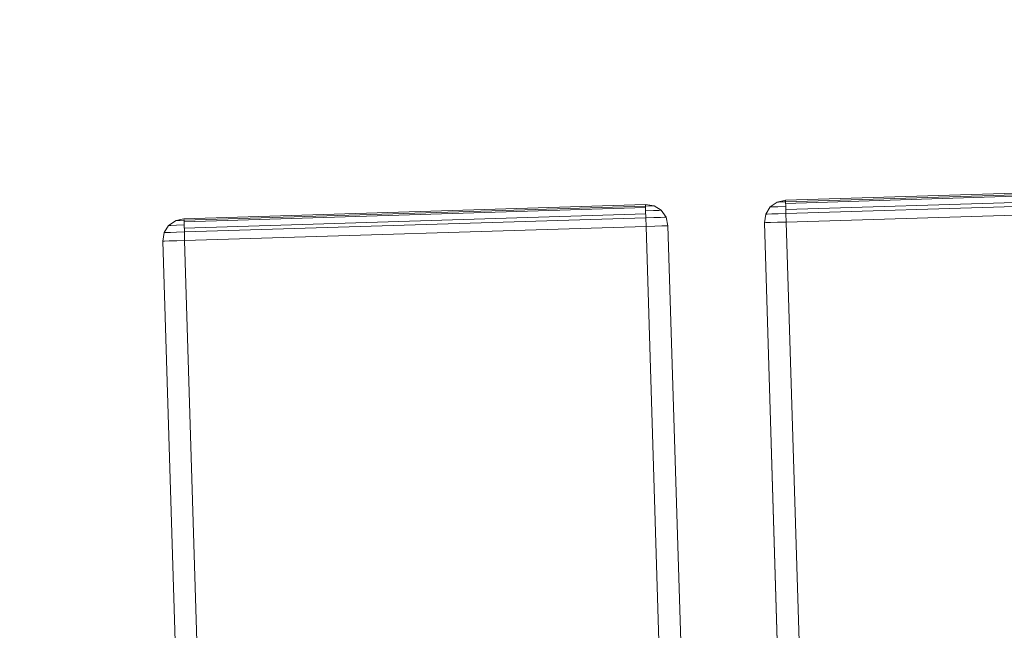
# Model space of a CAD drawing. Extents: x 147111805 to 147230536, y 410950310 to 411028142.
# Tile 54 of 256: x 147161950 to 147162217, y 410975968 to 410976134. Entities that reach past the tile are written whole.
import ezdxf

# ---------------------------------------------------------------- set-up
doc = ezdxf.new("R2010")
doc.units = 0
doc.header["$LTSCALE"] = 100
doc.layers.add('T--A9041--_VERHARDINGEN_Tegels', color=9, linetype='Continuous', transparency=0.3)
doc.layers.add('T--L9071--_TERREINMEUBILAIR_Stoelen', color=1, linetype='Continuous')

# ---------------------------------------------------------------- blocks, each defined once
blk = doc.blocks.new('Picknicktafel 180x160cm')
at = {"layer": 'T--L9071--_TERREINMEUBILAIR_Stoelen', "lineweight": 0}
for p, q in [((1794.09, 294.27), (6.12, 294.27)), ((6.12, 294.27), (1794.09, 294.27)), ((1794.09, 294.27), (6.12, 294.27)), ((1794.09, 294.27), (6.12, 294.27)), ((1794.09, 294.27), (1794.09, 293.84)), ((1794.09, 294.27), (1796.41, 293.84)), ((1796.41, 293.84), (1794.09, 294.27)), ((1794.09, 293.84), (1794.09, 294.27)), ((1794.09, 293.84), (1794.09, 292.58)), ((1794.09, 292.58), (1794.09, 293.84)), ((1796.41, 293.84), (1798.31, 292.58)), ((1798.31, 292.58), (1796.41, 293.84)), ((1796.41, 293.42), (1796.41, 293.84)), ((1796.41, 293.84), (1796.41, 293.42)), ((1794.09, 292.58), (1794.09, 290.47)), ((1794.09, 290.47), (1794.09, 292.58)), ((1796.41, 292.15), (1796.41, 293.42)), ((1796.41, 293.42), (1796.41, 292.15)), ((1796.41, 290.47), (1796.41, 292.15)), ((1796.41, 292.15), (1796.41, 290.47)), ((1798.31, 292.58), (1799.58, 290.47)), ((1799.58, 290.47), (1798.31, 292.58)), ((1798.31, 291.94), (1798.31, 292.58)), ((1798.31, 292.58), (1798.31, 291.94)), ((1798.31, 290.47), (1798.31, 291.94)), ((1798.31, 291.94), (1798.31, 290.47)), ((6.12, 288.35), (1794.09, 288.35)), ((1794.09, 288.35), (6.12, 288.35)), ((1794.09, 288.35), (6.12, 288.35)), ((1794.09, 288.35), (6.12, 288.35)), ((1794.09, 290.47), (1794.09, 288.35)), ((1794.09, 288.35), (1794.09, 290.47)), ((1794.09, 288.35), (1794.09, 163.18)), ((1794.09, 288.35), (1796.41, 288.35)), ((1796.41, 288.35), (1794.09, 288.35)), ((1794.09, 163.18), (1794.09, 288.35)), ((1796.41, 288.35), (1796.41, 290.47)), ((1796.41, 290.47), (1796.41, 288.35)), ((1796.41, 288.35), (1798.31, 288.35)), ((1798.31, 288.35), (1796.41, 288.35)), ((1796.41, 163.18), (1796.41, 288.35)), ((1797.47, 288.35), (1797.47, 163.18)), ((1798.31, 288.35), (1798.31, 290.47)), ((1798.31, 290.47), (1798.31, 288.35)), ((1798.31, 288.35), (1799.58, 288.35)), ((1799.58, 288.35), (1798.31, 288.35)), ((1799.16, 163.18), (1799.16, 288.35)), ((1799.58, 290.47), (1800, 288.35)), ((1800, 288.35), (1799.58, 290.47)), ((1799.58, 290.25), (1799.58, 290.47)), ((1799.58, 290.47), (1799.58, 290.25)), ((1799.58, 289.41), (1799.58, 290.25)), ((1799.58, 290.25), (1799.58, 289.41)), ((1799.58, 288.35), (1799.58, 289.41)), ((1799.58, 289.41), (1799.58, 288.35)), ((1799.58, 288.35), (1800, 288.35)), ((1800, 288.35), (1799.58, 288.35)), ((1799.58, 288.35), (1799.58, 163.18)), ((1800, 288.35), (1800, 163.18)), ((1800, 163.18), (1800, 288.35)), ((1800, 288.35), (1800, 288.35)), ((1800, 163.18), (1800, 288.35)), ((1794.09, 163.18), (6.12, 163.18)), ((6.12, 163.18), (1794.09, 163.18)), ((1794.09, 163.18), (6.12, 163.18)), ((1794.09, 163.18), (6.12, 163.18)), ((1794.09, 163.18), (1794.09, 160.85)), ((1796.41, 163.18), (1794.09, 163.18)), ((1794.09, 163.18), (1796.41, 163.18)), ((1794.09, 160.85), (1794.09, 163.18)), ((1798.31, 163.18), (1796.41, 163.18)), ((1796.41, 163.18), (1798.31, 163.18)), ((1796.41, 161.06), (1796.41, 163.18)), ((1796.41, 163.18), (1796.41, 161.06)), ((1799.58, 163.18), (1798.31, 163.18)), ((1798.31, 163.18), (1799.58, 163.18)), ((1798.31, 161.06), (1798.31, 163.18)), ((1798.31, 163.18), (1798.31, 161.06)), ((1800, 163.18), (1799.58, 163.18)), ((1799.58, 160.85), (1800, 163.18)), ((1800, 163.18), (1799.58, 160.85)), ((1799.58, 163.18), (1800, 163.18)), ((1799.58, 162.12), (1799.58, 163.18)), ((1799.58, 163.18), (1799.58, 162.12)), ((1794.09, 160.85), (1794.09, 158.95)), ((1794.09, 158.95), (1794.09, 160.85)), ((1796.41, 159.17), (1796.41, 161.06)), ((1796.41, 161.06), (1796.41, 159.17)), ((1798.31, 159.59), (1798.31, 161.06)), ((1798.31, 161.06), (1798.31, 159.59)), ((1798.31, 158.95), (1799.58, 160.85)), ((1799.58, 160.85), (1798.31, 158.95)), ((1799.58, 161.28), (1799.58, 162.12)), ((1799.58, 162.12), (1799.58, 161.28)), ((1799.58, 160.85), (1799.58, 161.28)), ((1799.58, 161.28), (1799.58, 160.85)), ((1794.09, 158.95), (1794.09, 157.69)), ((1794.09, 157.69), (1794.09, 158.95)), ((1794.09, 157.69), (1794.09, 157.27)), ((1794.09, 157.27), (1796.41, 157.69)), ((1796.41, 157.69), (1794.09, 157.27)), ((1794.09, 157.27), (1794.09, 157.69)), ((1796.41, 158.11), (1796.41, 159.17)), ((1796.41, 159.17), (1796.41, 158.11)), ((1796.41, 157.69), (1798.31, 158.95)), ((1798.31, 158.95), (1796.41, 157.69)), ((1796.41, 157.69), (1796.41, 158.11)), ((1796.41, 158.11), (1796.41, 157.69)), ((1798.31, 158.95), (1798.31, 159.59)), ((1798.31, 159.59), (1798.31, 158.95)), ((6.12, 157.27), (1794.09, 157.27)), ((1794.09, 157.27), (6.12, 157.27)), ((1794.09, 157.27), (6.12, 157.27)), ((1794.09, 157.27), (6.12, 157.27)), ((1794.09, 131.09), (6.12, 131.09)), ((6.12, 131.09), (1794.09, 131.09)), ((1794.09, 131.09), (6.12, 131.09)), ((1794.09, 131.09), (6.12, 131.09)), ((1794.09, 131.09), (1794.09, 130.67)), ((1794.09, 131.09), (1796.41, 130.67)), ((1796.41, 130.67), (1794.09, 131.09)), ((1794.09, 130.67), (1794.09, 131.09)), ((1794.09, 130.67), (1794.09, 129.4)), ((1794.09, 129.4), (1794.09, 130.67)), ((1794.09, 129.4), (1794.09, 127.5)), ((1794.09, 127.5), (1794.09, 129.4)), ((1796.41, 130.67), (1798.31, 129.4)), ((1798.31, 129.4), (1796.41, 130.67)), ((1796.41, 130.25), (1796.41, 130.67)), ((1796.41, 130.67), (1796.41, 130.25)), ((1796.41, 128.98), (1796.41, 130.25)), ((1796.41, 130.25), (1796.41, 128.98)), ((1796.41, 127.29), (1796.41, 128.98)), ((1796.41, 128.98), (1796.41, 127.29)), ((1798.31, 129.4), (1799.58, 127.5)), ((1799.58, 127.5), (1798.31, 129.4)), ((1798.31, 128.77), (1798.31, 129.4)), ((1798.31, 129.4), (1798.31, 128.77)), ((1798.31, 127.29), (1798.31, 128.77)), ((1798.31, 128.77), (1798.31, 127.29)), ((1794.09, 127.5), (1794.09, 125.18)), ((1794.09, 125.18), (1794.09, 127.5)), ((1796.41, 125.18), (1796.41, 127.29)), ((1796.41, 127.29), (1796.41, 125.18)), ((1798.31, 125.18), (1798.31, 127.29)), ((1798.31, 127.29), (1798.31, 125.18)), ((1799.58, 127.5), (1800, 125.18)), ((1800, 125.18), (1799.58, 127.5)), ((1799.58, 127.08), (1799.58, 127.5)), ((1799.58, 127.5), (1799.58, 127.08)), ((1799.58, 126.23), (1799.58, 127.08)), ((1799.58, 127.08), (1799.58, 126.23)), ((1799.58, 125.18), (1799.58, 126.23)), ((1799.58, 126.23), (1799.58, 125.18)), ((6.12, 125.18), (1794.09, 125.18)), ((1794.09, 125.18), (6.12, 125.18)), ((1794.09, 125.18), (6.12, 125.18)), ((1794.09, 125.18), (6.12, 125.18)), ((1794.09, 125.18), (1794.09, 0)), ((1794.09, 125.18), (1796.41, 125.18)), ((1796.41, 125.18), (1794.09, 125.18)), ((1794.09, 0), (1794.09, 125.18)), ((1796.41, 125.18), (1798.31, 125.18)), ((1798.31, 125.18), (1796.41, 125.18)), ((1796.41, 0), (1796.41, 125.18)), ((1797.47, 125.18), (1797.47, 0)), ((1798.31, 125.18), (1799.58, 125.18)), ((1799.58, 125.18), (1798.31, 125.18)), ((1799.16, 0), (1799.16, 125.18)), ((1799.58, 125.18), (1800, 125.18)), ((1800, 125.18), (1799.58, 125.18)), ((1799.58, 125.18), (1799.58, 0)), ((1800, 125.18), (1800, 0)), ((1800, 0), (1800, 125.18)), ((1800, 125.18), (1800, 125.18)), ((1800, 0), (1800, 125.18))]:
    blk.add_line(p, q, dxfattribs=at)

msp = doc.modelspace()

# ---------------------------------------------------------------- hatches: boundary and pattern name
at = {"layer": 'T--A9041--_VERHARDINGEN_Tegels'}
h = msp.add_hatch(dxfattribs=at)
h.set_pattern_fill('ANSI37', color=256, scale=200, angle=45)
h.paths.add_polyline_path([(147171124.62, 410978496.78), (147171124.62, 410985174.11), (147175311.82, 410985174.11), (147179724.02, 410985174.11), (147179724.02, 410987548.17), (147175674.62, 410987550.95), (147175674.62, 410986269.38), (147173554.62, 410986269.38), (147173554.62, 410986569.38), (147175374.62, 410986569.38), (147175374.62, 410989649.38), (147175374.62, 410993004.29), (147173550.82, 410993004.29), (147173550.82, 410993134.34), (147165980.82, 410993134.34), (147159696.06, 410993137.17), (147159704.98, 410992687.69), (147159705.67, 410992652.7), (147159710.63, 410990922.45), (147159740.01, 410990923.04), (147159789.32, 410988438.53), (147159881.8, 410983779.44), (147160071.93, 410974201.33), (147160091.77, 410973201.53), (147160156.27, 410969952.17), (147160833.64, 410969965.61), (147162965.72, 410970007.93), (147169999.33, 410970147.55), (147172541.33, 410970198.01), (147177217.91, 410970290.83), (147177327.89, 410970293.02), (147177280.26, 410972692.54), (147177850.15, 410972703.86), (147179529.82, 410972737.2), (147180789.56, 410972762.42), (147181028.88, 410972767.33), (147181031.04, 410975911.55), (147179805.65, 410975912.4), (147178580.26, 410975912.4), (147178580.26, 410979449.11), (147177580.26, 410979449.11), (147177580.26, 410977681.17), (147177580.26, 410975913.24), (147171124.62, 410975913.24)])
h.paths.add_polyline_path([(147165184.98, 410982437.84), (147164184.98, 410982437.84), (147164184.98, 410983437.84), (147165184.98, 410983437.84)], flags=16)

# ---------------------------------------------------------------- block references
at = {"layer": 'T--L9071--_TERREINMEUBILAIR_Stoelen', "rotation": 91.75940092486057}
msp.add_blockref('Picknicktafel 180x160cm', (147162338.23, 410974289.75), dxfattribs=at)

doc.saveas('drawing.dxf')
